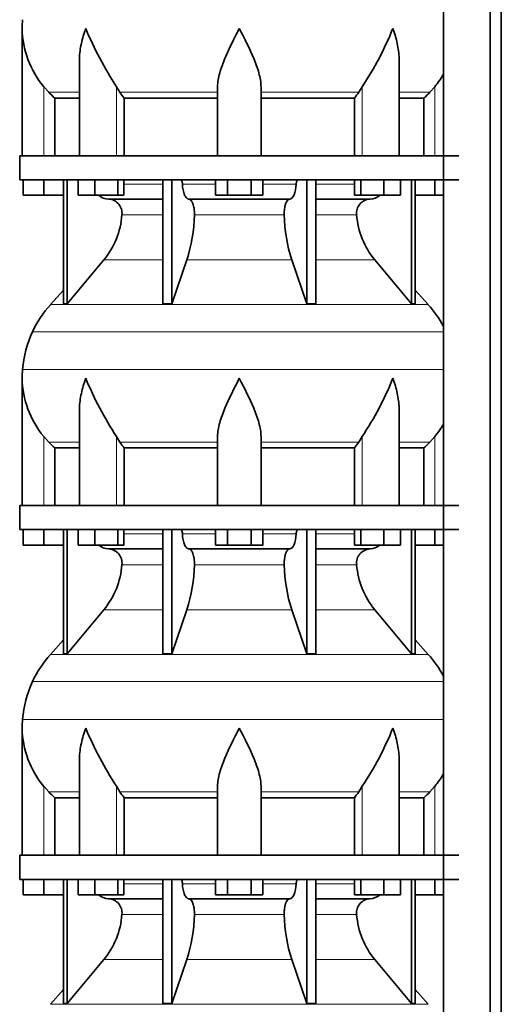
# Model space of a CAD drawing. Header units: millimetres. Extents: x 160 to 756, y -1422 to 1490.
# Tile 13 of 17: x 165 to 365, y 330 to 739. Entities that reach past the tile are written whole.
import ezdxf

# ---------------------------------------------------------------- set-up
doc = ezdxf.new("R2010")
doc.units = ezdxf.units.MM
doc.layers.add('LOW_134-6', color=7, linetype='Continuous')
doc.layers.add('VSI134_DIFFUSORE', color=7, linetype='Continuous')

# ---------------------------------------------------------------- blocks, each defined once
blk = doc.blocks.new('SE')
at = {"layer": 'LOW_134-6', "color": 7, "linetype": 'Continuous', "lineweight": 35}
for p, q in [((340.92, 992.18), (340.92, 105.68)), ((360.31, 105.68), (360.31, 992.18)), ((364.86, 105.68), (364.86, 992.18)), ((340.85, 817.18), (340.85, 682.18)), ((340.85, 672.18), (340.85, 537.18)), ((340.85, 527.18), (340.85, 392.18)), ((340.85, 382.18), (340.85, 247.18))]:
    blk.add_line(p, q, dxfattribs=at)
at = {"layer": 'VSI134_DIFFUSORE', "color": 7, "linetype": 'Continuous', "lineweight": 35}
for p, q in [((166.29, 734.92), (166.29, 682.18)), ((190.01, 721.54), (190.01, 682.18)), ((322.57, 682.18), (322.57, 721.54)), ((177.3, 708.48), (175.29, 710.78)), ((206.8, 708.48), (205.38, 710.78)), ((247.29, 682.18), (247.29, 710.78)), ((265.29, 682.18), (265.29, 710.78)), ((307.2, 710.78), (305.78, 708.48)), ((337.29, 710.78), (335.28, 708.48)), ((179.82, 706.04), (190.01, 706.04)), ((179.82, 682.18), (179.82, 706.04)), ((208.58, 706.04), (247.29, 706.04)), ((208.58, 682.18), (208.58, 706.04)), ((265.29, 706.04), (304, 706.04)), ((304, 706.04), (304, 682.18)), ((322.57, 706.04), (332.76, 706.04)), ((332.76, 706.04), (332.76, 682.18)), ((347.29, 682.18), (165.29, 682.18)), ((165.29, 682.18), (165.29, 672.18)), ((165.29, 672.18), (347.29, 672.18)), ((166.79, 665.78), (166.79, 672.18)), ((166.79, 665.78), (166.79, 672.18)), ((175.29, 665.78), (175.29, 672.18)), ((183.46, 672.18), (183.46, 620.73)), ((184.99, 672.18), (184.99, 620.73)), ((189.53, 665.78), (189.53, 672.18)), ((196.47, 665.78), (196.47, 672.18)), ((205.95, 665.78), (205.95, 672.18)), ((208.49, 665.78), (208.49, 672.18)), ((224.59, 672.18), (224.59, 620.73)), ((228.29, 672.18), (228.29, 620.73)), ((246.47, 665.78), (246.47, 672.18)), ((251.38, 665.78), (251.38, 672.18)), ((261.2, 665.78), (261.2, 672.18)), ((266.1, 665.78), (266.1, 672.18)), ((284.29, 672.18), (284.29, 620.73)), ((287.99, 672.18), (287.99, 620.73)), ((304.08, 665.78), (304.08, 672.18)), ((306.63, 665.78), (306.63, 672.18)), ((316.11, 665.78), (316.11, 672.18)), ((323.05, 665.78), (323.05, 672.18)), ((327.59, 672.18), (327.59, 620.73)), ((329.12, 672.18), (329.12, 620.73)), ((337.29, 665.78), (337.29, 672.18)), ((175.29, 665.78), (166.79, 665.78)), ((183.46, 665.78), (175.29, 665.78)), ((196.47, 665.78), (189.53, 665.78)), ((205.95, 665.78), (196.47, 665.78)), ((208.49, 665.78), (205.95, 665.78)), ((251.38, 665.78), (246.47, 665.78)), ((261.2, 665.78), (251.38, 665.78)), ((266.1, 665.78), (261.2, 665.78)), ((306.63, 665.78), (304.08, 665.78)), ((316.11, 665.78), (306.63, 665.78)), ((323.05, 665.78), (316.11, 665.78)), ((337.29, 665.78), (329.12, 665.78)), ((340.85, 665.78), (337.29, 665.78)), ((202.12, 664.18), (224.59, 664.18)), ((235.38, 664.18), (277.2, 664.18)), ((287.99, 664.18), (310.46, 664.18)), ((184.99, 620.73), (200.15, 638.94)), ((228.29, 620.73), (234.57, 638.94)), ((278.01, 638.94), (284.29, 620.73)), ((312.43, 638.94), (327.59, 620.73)), ((183.46, 626.5), (177.99, 620.43)), ((334.59, 620.43), (329.12, 626.5)), ((183.46, 620.73), (184.99, 620.73)), ((224.59, 620.73), (228.29, 620.73)), ((284.29, 620.73), (287.99, 620.73)), ((327.59, 620.73), (329.12, 620.73)), ((166.29, 589.92), (166.29, 537.18)), ((190.01, 576.54), (190.01, 537.18)), ((322.57, 537.18), (322.57, 576.54)), ((177.3, 563.48), (175.29, 565.78)), ((206.8, 563.48), (205.38, 565.78)), ((247.29, 537.18), (247.29, 565.78)), ((265.29, 537.18), (265.29, 565.78)), ((307.2, 565.78), (305.78, 563.48)), ((337.29, 565.78), (335.28, 563.48)), ((179.82, 561.04), (190.01, 561.04)), ((179.82, 537.18), (179.82, 561.04)), ((208.58, 561.04), (247.29, 561.04)), ((208.58, 537.18), (208.58, 561.04)), ((265.29, 561.04), (304, 561.04)), ((304, 561.04), (304, 537.18)), ((322.57, 561.04), (332.76, 561.04)), ((332.76, 561.04), (332.76, 537.18)), ((347.29, 537.18), (165.29, 537.18)), ((165.29, 537.18), (165.29, 527.18)), ((165.29, 527.18), (347.29, 527.18)), ((166.79, 520.78), (166.79, 527.18)), ((166.79, 520.78), (166.79, 527.18)), ((175.29, 520.78), (175.29, 527.18)), ((183.46, 527.18), (183.46, 475.73)), ((184.99, 527.18), (184.99, 475.73)), ((189.53, 520.78), (189.53, 527.18)), ((196.47, 520.78), (196.47, 527.18)), ((205.95, 520.78), (205.95, 527.18)), ((208.49, 520.78), (208.49, 527.18)), ((224.59, 527.18), (224.59, 475.73)), ((228.29, 527.18), (228.29, 475.73)), ((246.47, 520.78), (246.47, 527.18)), ((251.38, 520.78), (251.38, 527.18)), ((261.2, 520.78), (261.2, 527.18)), ((266.1, 520.78), (266.1, 527.18)), ((284.29, 527.18), (284.29, 475.73)), ((287.99, 527.18), (287.99, 475.73)), ((304.08, 520.78), (304.08, 527.18)), ((306.63, 520.78), (306.63, 527.18)), ((316.11, 520.78), (316.11, 527.18)), ((323.05, 520.78), (323.05, 527.18)), ((327.59, 527.18), (327.59, 475.73)), ((329.12, 527.18), (329.12, 475.73)), ((337.29, 520.78), (337.29, 527.18)), ((175.29, 520.78), (166.79, 520.78)), ((183.46, 520.78), (175.29, 520.78)), ((196.47, 520.78), (189.53, 520.78)), ((205.95, 520.78), (196.47, 520.78)), ((202.12, 519.18), (224.59, 519.18)), ((208.49, 520.78), (205.95, 520.78)), ((235.38, 519.18), (277.2, 519.18)), ((251.38, 520.78), (246.47, 520.78)), ((261.2, 520.78), (251.38, 520.78)), ((266.1, 520.78), (261.2, 520.78)), ((287.99, 519.18), (310.46, 519.18)), ((306.63, 520.78), (304.08, 520.78)), ((316.11, 520.78), (306.63, 520.78)), ((323.05, 520.78), (316.11, 520.78)), ((337.29, 520.78), (329.12, 520.78)), ((340.85, 520.78), (337.29, 520.78)), ((184.99, 475.73), (200.15, 493.94)), ((228.29, 475.73), (234.57, 493.94)), ((278.01, 493.94), (284.29, 475.73)), ((312.43, 493.94), (327.59, 475.73)), ((183.46, 481.5), (177.99, 475.43)), ((334.59, 475.43), (329.12, 481.5)), ((183.46, 475.73), (184.99, 475.73)), ((224.59, 475.73), (228.29, 475.73)), ((284.29, 475.73), (287.99, 475.73)), ((327.59, 475.73), (329.12, 475.73)), ((166.29, 444.92), (166.29, 392.18)), ((190.01, 431.54), (190.01, 392.18)), ((322.57, 392.18), (322.57, 431.54)), ((177.3, 418.48), (175.29, 420.78)), ((206.8, 418.48), (205.38, 420.78)), ((247.29, 392.18), (247.29, 420.78)), ((265.29, 392.18), (265.29, 420.78)), ((307.2, 420.78), (305.78, 418.48)), ((337.29, 420.78), (335.28, 418.48)), ((179.82, 416.04), (190.01, 416.04)), ((179.82, 392.18), (179.82, 416.04)), ((208.58, 416.04), (247.29, 416.04)), ((208.58, 392.18), (208.58, 416.04)), ((265.29, 416.04), (304, 416.04)), ((304, 416.04), (304, 392.18)), ((322.57, 416.04), (332.76, 416.04)), ((332.76, 416.04), (332.76, 392.18)), ((347.29, 392.18), (165.29, 392.18)), ((165.29, 392.18), (165.29, 382.18)), ((165.29, 382.18), (347.29, 382.18)), ((166.79, 375.78), (166.79, 382.18)), ((166.79, 375.78), (166.79, 382.18)), ((175.29, 375.78), (175.29, 382.18)), ((183.46, 382.18), (183.46, 330.73)), ((184.99, 382.18), (184.99, 330.73)), ((189.53, 375.78), (189.53, 382.18)), ((196.47, 375.78), (196.47, 382.18)), ((205.95, 375.78), (205.95, 382.18)), ((208.49, 375.78), (208.49, 382.18)), ((224.59, 382.18), (224.59, 330.73)), ((228.29, 382.18), (228.29, 330.73)), ((246.47, 375.78), (246.47, 382.18)), ((251.38, 375.78), (251.38, 382.18)), ((261.2, 375.78), (261.2, 382.18)), ((266.1, 375.78), (266.1, 382.18)), ((284.29, 382.18), (284.29, 330.73)), ((287.99, 382.18), (287.99, 330.73)), ((304.08, 375.78), (304.08, 382.18)), ((306.63, 375.78), (306.63, 382.18)), ((316.11, 375.78), (316.11, 382.18)), ((323.05, 375.78), (323.05, 382.18)), ((327.59, 382.18), (327.59, 330.73)), ((329.12, 382.18), (329.12, 330.73)), ((337.29, 375.78), (337.29, 382.18)), ((175.29, 375.78), (166.79, 375.78)), ((183.46, 375.78), (175.29, 375.78)), ((196.47, 375.78), (189.53, 375.78)), ((205.95, 375.78), (196.47, 375.78)), ((208.49, 375.78), (205.95, 375.78)), ((251.38, 375.78), (246.47, 375.78)), ((261.2, 375.78), (251.38, 375.78)), ((266.1, 375.78), (261.2, 375.78)), ((306.63, 375.78), (304.08, 375.78)), ((316.11, 375.78), (306.63, 375.78)), ((323.05, 375.78), (316.11, 375.78)), ((337.29, 375.78), (329.12, 375.78)), ((340.85, 375.78), (337.29, 375.78)), ((202.12, 374.18), (224.59, 374.18)), ((235.38, 374.18), (277.2, 374.18)), ((287.99, 374.18), (310.46, 374.18)), ((184.99, 330.73), (200.15, 348.94)), ((228.29, 330.73), (234.57, 348.94)), ((278.01, 348.94), (284.29, 330.73)), ((312.43, 348.94), (327.59, 330.73)), ((183.46, 336.5), (177.99, 330.43)), ((334.59, 330.43), (329.12, 336.5)), ((183.46, 330.73), (184.99, 330.73)), ((224.59, 330.73), (228.29, 330.73)), ((284.29, 330.73), (287.99, 330.73)), ((327.59, 330.73), (329.12, 330.73))]:
    blk.add_line(p, q, dxfattribs=at)
at = {"layer": 'VSI134_DIFFUSORE', "color": 4, "linetype": 'Continuous', "lineweight": 9}
for p, q in [((175.29, 682.18), (175.29, 710.78)), ((205.38, 682.18), (205.38, 710.78)), ((307.2, 682.18), (307.2, 710.78)), ((337.29, 682.18), (337.29, 710.78)), ((177.3, 708.48), (190.01, 708.48)), ((206.8, 708.48), (247.29, 708.48)), ((265.29, 708.48), (305.78, 708.48)), ((322.57, 708.48), (335.28, 708.48)), ((208.49, 670.41), (224.59, 670.41)), ((232.72, 670.41), (246.47, 670.41)), ((266.1, 670.41), (279.86, 670.41)), ((287.99, 670.41), (304.08, 670.41)), ((224.59, 657.64), (207.66, 657.64)), ((274.9, 657.64), (237.68, 657.64)), ((304.92, 657.64), (287.99, 657.64)), ((200.15, 638.94), (224.59, 638.94)), ((234.57, 638.94), (278.01, 638.94)), ((287.99, 638.94), (312.43, 638.94)), ((177.99, 620.43), (334.59, 620.43)), ((340.85, 609.17), (170.62, 609.17)), ((166.46, 593.54), (340.85, 593.54)), ((175.29, 537.18), (175.29, 565.78)), ((177.3, 563.48), (190.01, 563.48)), ((205.38, 537.18), (205.38, 565.78)), ((206.8, 563.48), (247.29, 563.48)), ((265.29, 563.48), (305.78, 563.48)), ((307.2, 537.18), (307.2, 565.78)), ((322.57, 563.48), (335.28, 563.48)), ((337.29, 537.18), (337.29, 565.78)), ((208.49, 525.41), (224.59, 525.41)), ((232.72, 525.41), (246.47, 525.41)), ((266.1, 525.41), (279.86, 525.41)), ((287.99, 525.41), (304.08, 525.41)), ((224.59, 512.64), (207.66, 512.64)), ((274.9, 512.64), (237.68, 512.64)), ((304.92, 512.64), (287.99, 512.64)), ((200.15, 493.94), (224.59, 493.94)), ((234.57, 493.94), (278.01, 493.94)), ((287.99, 493.94), (312.43, 493.94)), ((177.99, 475.43), (334.59, 475.43)), ((340.85, 464.17), (170.62, 464.17)), ((166.46, 448.54), (340.85, 448.54)), ((175.29, 392.18), (175.29, 420.78)), ((205.38, 392.18), (205.38, 420.78)), ((307.2, 392.18), (307.2, 420.78)), ((337.29, 392.18), (337.29, 420.78)), ((177.3, 418.48), (190.01, 418.48)), ((206.8, 418.48), (247.29, 418.48)), ((265.29, 418.48), (305.78, 418.48)), ((322.57, 418.48), (335.28, 418.48)), ((208.49, 380.41), (224.59, 380.41)), ((232.72, 380.41), (246.47, 380.41)), ((266.1, 380.41), (279.86, 380.41)), ((287.99, 380.41), (304.08, 380.41)), ((224.59, 367.64), (207.66, 367.64)), ((274.9, 367.64), (237.68, 367.64)), ((304.92, 367.64), (287.99, 367.64)), ((200.15, 348.94), (224.59, 348.94)), ((234.57, 348.94), (278.01, 348.94)), ((287.99, 348.94), (312.43, 348.94)), ((177.99, 330.43), (334.59, 330.43))]:
    blk.add_line(p, q, dxfattribs=at)
at = {"layer": 'VSI134_DIFFUSORE', "color": 7, "linetype": 'Continuous', "lineweight": 35}
for centre, radius, start, end in [((204.79, 734.91), 38.5, 174.5826, 180.0352), ((204.98, 735.59), 38.7, 181.0159, 219.8906), ((330.99, 792.45), 149.83, 202.585, 213.0327), ((196.07, 784.81), 133.53, 326.3278, 338.0546), ((307.6, 735.59), 38.7, 320.1094, 329.446), ((239.94, 730.72), 39.91, 213.8601, 218.2043), ((272.67, 730.7), 39.88, 321.7938, 326.1418), ((202.35, 670.86), 6.68, 229.5852, 268.0094), ((310.23, 670.86), 6.68, 271.9979, 310.3729), ((201.83, 658.32), 5.87, 353.3223, 87.2173), ((310.73, 658.34), 5.85, 92.5772, 186.8833), ((174.36, 660.16), 33.4, 320.5472, 355.6594), ((172.72, 658.84), 64.97, 342.1602, 358.9354), ((341.37, 659.09), 66.48, 181.2569, 197.6475), ((338.33, 660.21), 33.51, 184.3996, 219.3938), ((210.69, 590.98), 44, 138, 155.5912), ((301.89, 590.98), 44, 27.6842, 42), ((215.24, 588.92), 49, 155.5912, 174.5826), ((204.79, 589.91), 38.5, 174.5826, 180.0352), ((204.98, 590.59), 38.7, 181.0159, 219.8906), ((330.99, 647.45), 149.83, 202.585, 213.0327), ((196.07, 639.81), 133.53, 326.3278, 338.0546), ((307.6, 590.59), 38.7, 320.1094, 329.446), ((239.94, 585.72), 39.91, 213.8601, 218.2043), ((272.67, 585.7), 39.88, 321.7938, 326.1418), ((202.35, 525.86), 6.68, 229.5852, 268.0094), ((201.83, 513.32), 5.87, 353.3223, 87.2173), ((310.73, 513.34), 5.85, 92.5772, 186.8833), ((310.23, 525.86), 6.68, 271.9979, 310.3729), ((174.36, 515.16), 33.4, 320.5472, 355.6594), ((172.72, 513.84), 64.97, 342.1602, 358.9354), ((341.37, 514.09), 66.48, 181.2569, 197.6475), ((338.33, 515.21), 33.51, 184.3996, 219.3938), ((210.69, 445.98), 44, 138, 155.5912), ((301.89, 445.98), 44, 27.6842, 42), ((215.24, 443.92), 49, 155.5912, 174.5826), ((204.79, 444.91), 38.5, 174.5826, 180.0352), ((204.98, 445.59), 38.7, 181.0159, 219.8906), ((330.99, 502.45), 149.83, 202.585, 213.0327), ((196.07, 494.81), 133.53, 326.3278, 338.0546), ((307.6, 445.59), 38.7, 320.1094, 329.446), ((239.94, 440.72), 39.91, 213.8601, 218.2043), ((272.67, 440.7), 39.88, 321.7938, 326.1418), ((202.35, 380.86), 6.68, 229.5852, 268.0094), ((310.23, 380.86), 6.68, 271.9979, 310.3729), ((201.83, 368.32), 5.87, 353.3223, 87.2173), ((310.73, 368.34), 5.85, 92.5772, 186.8833), ((174.36, 370.16), 33.4, 320.5472, 355.6594), ((172.72, 368.84), 64.97, 342.1602, 358.9354), ((341.37, 369.09), 66.48, 181.2569, 197.6475), ((338.33, 370.21), 33.51, 184.3996, 219.3938)]:
    blk.add_arc(centre, radius, start, end, dxfattribs=at)
for points, knots in [([(192.65, 734.91), (192.56, 734.65), (192.46, 734.39), (192.28, 733.86), (192.2, 733.6), (191.94, 732.82), (191.78, 732.3), (191.32, 730.74), (191.06, 729.71), (190.61, 727.63), (190.42, 726.59), (190.15, 724.54), (190.07, 723.52), (190.02, 722.18), (190.01, 721.86), (190.01, 721.53)], [0, 0, 0, 0, 0.03125, 0.03125, 0.0625, 0.0625, 0.125, 0.125, 0.25, 0.25, 0.375, 0.375, 0.5, 0.5, 0.5400162, 0.5400162, 0.5400162, 0.5400162]), ([(256.29, 734.91), (254.18, 730.76), (252.02, 726.55), (249.48, 720.48), (248.74, 718.47), (247.64, 714.51), (247.29, 712.61), (247.29, 710.78)], [0, 0, 0, 0, 0.5, 0.5, 0.75, 0.75, 1, 1, 1, 1]), ([(265.29, 710.78), (265.29, 712.61), (264.94, 714.51), (263.84, 718.46), (263.1, 720.47), (260.56, 726.55), (258.4, 730.76), (256.29, 734.91)], [0, 0, 0, 0, 0.25, 0.25, 0.5, 0.5, 1, 1, 1, 1]), ([(322.57, 721.53), (322.57, 721.87), (322.56, 722.21), (322.47, 724.6), (322.19, 726.64), (321.52, 729.72), (321.25, 730.75), (320.8, 732.3), (320.64, 732.82), (320.38, 733.6), (320.25, 733.99), (320.12, 734.39), (320.02, 734.65), (319.98, 734.78), (319.93, 734.91)], [0.4588627, 0.4588627, 0.4588627, 0.4588627, 0.5, 0.5, 0.75, 0.75, 0.875, 0.875, 0.9375, 0.9375, 0.96875, 0.984375, 0.984375, 1, 1, 1, 1]), ([(231.96, 672.18), (232, 672.18), (232.05, 672.17), (232.14, 672.13), (232.19, 672.1), (232.32, 671.97), (232.4, 671.84), (232.54, 671.51), (232.59, 671.32), (232.68, 670.89), (232.71, 670.65), (232.72, 670.41)], [0, 0, 0, 0, 0.125, 0.125, 0.25, 0.25, 0.5, 0.5, 0.75, 0.75, 1, 1, 1, 1]), ([(235.38, 664.18), (235.22, 664.18), (235.06, 664.22), (234.82, 664.34), (234.74, 664.39), (234.58, 664.5), (234.5, 664.57), (234.27, 664.79), (234.13, 664.98), (233.85, 665.43), (233.72, 665.68), (233.47, 666.24), (233.36, 666.56), (233.16, 667.23), (233.07, 667.59), (232.93, 668.34), (232.86, 668.74), (232.77, 669.56), (232.74, 669.98), (232.72, 670.41)], [0, 0, 0, 0, 0.125, 0.125, 0.1875, 0.1875, 0.25, 0.25, 0.375, 0.375, 0.5, 0.5, 0.625, 0.625, 0.75, 0.75, 0.875, 0.875, 1, 1, 1, 1]), ([(279.86, 670.41), (279.79, 668.7), (279.47, 667.1), (278.5, 664.83), (277.85, 664.18), (277.2, 664.18)], [0, 0, 0, 0, 0.5, 0.5, 1, 1, 1, 1]), ([(279.86, 670.41), (279.87, 670.65), (279.9, 670.88), (279.96, 671.21), (279.99, 671.31), (280.05, 671.5), (280.08, 671.59), (280.15, 671.76), (280.18, 671.83), (280.26, 671.95), (280.31, 672.01), (280.39, 672.1), (280.44, 672.13), (280.53, 672.17), (280.58, 672.18), (280.62, 672.18)], [0, 0, 0, 0, 0.25, 0.25, 0.375, 0.375, 0.5, 0.5, 0.625, 0.625, 0.75, 0.75, 0.875, 0.875, 1, 1, 1, 1]), ([(235.38, 664.18), (235.46, 664.18), (235.54, 664.17), (235.7, 664.13), (235.78, 664.1), (236.01, 663.97), (236.16, 663.84), (236.46, 663.5), (236.59, 663.3), (236.79, 662.94), (236.85, 662.81), (236.97, 662.53), (237.03, 662.38), (237.19, 661.92), (237.28, 661.59), (237.4, 661.05), (237.44, 660.87), (237.51, 660.49), (237.54, 660.3), (237.62, 659.71), (237.65, 659.3), (237.69, 658.47), (237.69, 658.05), (237.68, 657.64)], [0, 0, 0, 0, 0.0625, 0.0625, 0.125, 0.125, 0.25, 0.25, 0.375, 0.375, 0.4375, 0.4375, 0.5, 0.5, 0.625, 0.625, 0.6875, 0.6875, 0.75, 0.75, 0.875, 0.875, 1, 1, 1, 1]), ([(274.9, 657.64), (274.89, 658.05), (274.89, 658.47), (274.92, 659.09), (274.93, 659.29), (274.97, 659.7), (274.99, 659.9), (275.07, 660.49), (275.13, 660.87), (275.25, 661.41), (275.3, 661.58), (275.39, 661.92), (275.5, 662.24), (275.61, 662.53), (275.73, 662.8), (275.79, 662.94), (275.99, 663.3), (276.12, 663.51), (276.42, 663.84), (276.57, 663.97), (276.88, 664.14), (277.04, 664.18), (277.2, 664.18)], [0, 0, 0, 0, 0.125, 0.125, 0.1875, 0.1875, 0.25, 0.25, 0.375, 0.375, 0.4375, 0.4375, 0.5, 0.5625, 0.5625, 0.625, 0.625, 0.75, 0.75, 0.875, 0.875, 1, 1, 1, 1]), ([(192.65, 589.91), (192.56, 589.65), (192.46, 589.39), (192.28, 588.86), (192.2, 588.6), (191.94, 587.82), (191.78, 587.3), (191.32, 585.74), (191.06, 584.71), (190.61, 582.63), (190.42, 581.59), (190.15, 579.54), (190.07, 578.52), (190.02, 577.18), (190.01, 576.86), (190.01, 576.53)], [0, 0, 0, 0, 0.03125, 0.03125, 0.0625, 0.0625, 0.125, 0.125, 0.25, 0.25, 0.375, 0.375, 0.5, 0.5, 0.5400162, 0.5400162, 0.5400162, 0.5400162]), ([(256.29, 589.91), (254.18, 585.76), (252.02, 581.55), (249.48, 575.48), (248.74, 573.47), (247.64, 569.51), (247.29, 567.61), (247.29, 565.78)], [0, 0, 0, 0, 0.5, 0.5, 0.75, 0.75, 1, 1, 1, 1]), ([(265.29, 565.78), (265.29, 567.61), (264.94, 569.51), (263.84, 573.46), (263.1, 575.47), (260.56, 581.55), (258.4, 585.76), (256.29, 589.91)], [0, 0, 0, 0, 0.25, 0.25, 0.5, 0.5, 1, 1, 1, 1]), ([(322.57, 576.53), (322.57, 576.87), (322.56, 577.21), (322.47, 579.6), (322.19, 581.64), (321.52, 584.72), (321.25, 585.75), (320.8, 587.3), (320.64, 587.82), (320.38, 588.6), (320.25, 588.99), (320.12, 589.39), (320.02, 589.65), (319.98, 589.78), (319.93, 589.91)], [0.4588627, 0.4588627, 0.4588627, 0.4588627, 0.5, 0.5, 0.75, 0.75, 0.875, 0.875, 0.9375, 0.9375, 0.96875, 0.984375, 0.984375, 1, 1, 1, 1]), ([(231.96, 527.18), (232, 527.18), (232.05, 527.17), (232.14, 527.13), (232.19, 527.1), (232.32, 526.97), (232.4, 526.84), (232.54, 526.51), (232.59, 526.32), (232.68, 525.89), (232.71, 525.65), (232.72, 525.41)], [0, 0, 0, 0, 0.125, 0.125, 0.25, 0.25, 0.5, 0.5, 0.75, 0.75, 1, 1, 1, 1]), ([(279.86, 525.41), (279.87, 525.65), (279.9, 525.88), (279.96, 526.21), (279.99, 526.31), (280.05, 526.5), (280.08, 526.59), (280.15, 526.76), (280.18, 526.83), (280.26, 526.95), (280.31, 527.01), (280.39, 527.1), (280.44, 527.13), (280.53, 527.17), (280.58, 527.18), (280.62, 527.18)], [0, 0, 0, 0, 0.25, 0.25, 0.375, 0.375, 0.5, 0.5, 0.625, 0.625, 0.75, 0.75, 0.875, 0.875, 1, 1, 1, 1]), ([(235.38, 519.18), (235.22, 519.18), (235.06, 519.22), (234.82, 519.34), (234.74, 519.39), (234.58, 519.5), (234.5, 519.57), (234.27, 519.79), (234.13, 519.98), (233.85, 520.43), (233.72, 520.68), (233.47, 521.24), (233.36, 521.56), (233.16, 522.23), (233.07, 522.59), (232.93, 523.34), (232.86, 523.74), (232.77, 524.56), (232.74, 524.98), (232.72, 525.41)], [0, 0, 0, 0, 0.125, 0.125, 0.1875, 0.1875, 0.25, 0.25, 0.375, 0.375, 0.5, 0.5, 0.625, 0.625, 0.75, 0.75, 0.875, 0.875, 1, 1, 1, 1]), ([(279.86, 525.41), (279.79, 523.7), (279.47, 522.1), (278.5, 519.83), (277.85, 519.18), (277.2, 519.18)], [0, 0, 0, 0, 0.5, 0.5, 1, 1, 1, 1]), ([(235.38, 519.18), (235.46, 519.18), (235.54, 519.17), (235.7, 519.13), (235.78, 519.1), (236.01, 518.97), (236.16, 518.84), (236.46, 518.5), (236.59, 518.3), (236.79, 517.94), (236.85, 517.81), (236.97, 517.53), (237.03, 517.38), (237.19, 516.92), (237.28, 516.59), (237.4, 516.05), (237.44, 515.87), (237.51, 515.49), (237.54, 515.3), (237.62, 514.71), (237.65, 514.3), (237.69, 513.47), (237.69, 513.05), (237.68, 512.64)], [0, 0, 0, 0, 0.0625, 0.0625, 0.125, 0.125, 0.25, 0.25, 0.375, 0.375, 0.4375, 0.4375, 0.5, 0.5, 0.625, 0.625, 0.6875, 0.6875, 0.75, 0.75, 0.875, 0.875, 1, 1, 1, 1]), ([(274.9, 512.64), (274.89, 513.05), (274.89, 513.47), (274.92, 514.09), (274.93, 514.29), (274.97, 514.7), (274.99, 514.9), (275.07, 515.49), (275.13, 515.87), (275.25, 516.41), (275.3, 516.58), (275.39, 516.92), (275.5, 517.24), (275.61, 517.53), (275.73, 517.8), (275.79, 517.94), (275.99, 518.3), (276.12, 518.51), (276.42, 518.84), (276.57, 518.97), (276.88, 519.14), (277.04, 519.18), (277.2, 519.18)], [0, 0, 0, 0, 0.125, 0.125, 0.1875, 0.1875, 0.25, 0.25, 0.375, 0.375, 0.4375, 0.4375, 0.5, 0.5625, 0.5625, 0.625, 0.625, 0.75, 0.75, 0.875, 0.875, 1, 1, 1, 1]), ([(192.65, 444.91), (192.56, 444.65), (192.46, 444.39), (192.28, 443.86), (192.2, 443.6), (191.94, 442.82), (191.78, 442.3), (191.32, 440.74), (191.06, 439.71), (190.61, 437.63), (190.42, 436.59), (190.15, 434.54), (190.07, 433.52), (190.02, 432.18), (190.01, 431.86), (190.01, 431.53)], [0, 0, 0, 0, 0.03125, 0.03125, 0.0625, 0.0625, 0.125, 0.125, 0.25, 0.25, 0.375, 0.375, 0.5, 0.5, 0.5400162, 0.5400162, 0.5400162, 0.5400162]), ([(256.29, 444.91), (254.18, 440.76), (252.02, 436.55), (249.48, 430.48), (248.74, 428.47), (247.64, 424.51), (247.29, 422.61), (247.29, 420.78)], [0, 0, 0, 0, 0.5, 0.5, 0.75, 0.75, 1, 1, 1, 1]), ([(265.29, 420.78), (265.29, 422.61), (264.94, 424.51), (263.84, 428.46), (263.1, 430.47), (260.56, 436.55), (258.4, 440.76), (256.29, 444.91)], [0, 0, 0, 0, 0.25, 0.25, 0.5, 0.5, 1, 1, 1, 1]), ([(322.57, 431.53), (322.57, 431.87), (322.56, 432.21), (322.47, 434.6), (322.19, 436.64), (321.52, 439.72), (321.25, 440.75), (320.8, 442.3), (320.64, 442.82), (320.38, 443.6), (320.25, 443.99), (320.12, 444.39), (320.02, 444.65), (319.98, 444.78), (319.93, 444.91)], [0.4588627, 0.4588627, 0.4588627, 0.4588627, 0.5, 0.5, 0.75, 0.75, 0.875, 0.875, 0.9375, 0.9375, 0.96875, 0.984375, 0.984375, 1, 1, 1, 1]), ([(231.96, 382.18), (232, 382.18), (232.05, 382.17), (232.14, 382.13), (232.19, 382.1), (232.32, 381.97), (232.4, 381.84), (232.54, 381.51), (232.59, 381.32), (232.68, 380.89), (232.71, 380.65), (232.72, 380.41)], [0, 0, 0, 0, 0.125, 0.125, 0.25, 0.25, 0.5, 0.5, 0.75, 0.75, 1, 1, 1, 1]), ([(235.38, 374.18), (235.22, 374.18), (235.06, 374.22), (234.82, 374.34), (234.74, 374.39), (234.58, 374.5), (234.5, 374.57), (234.27, 374.79), (234.13, 374.98), (233.85, 375.43), (233.72, 375.68), (233.47, 376.24), (233.36, 376.56), (233.16, 377.23), (233.07, 377.59), (232.93, 378.34), (232.86, 378.74), (232.77, 379.56), (232.74, 379.98), (232.72, 380.41)], [0, 0, 0, 0, 0.125, 0.125, 0.1875, 0.1875, 0.25, 0.25, 0.375, 0.375, 0.5, 0.5, 0.625, 0.625, 0.75, 0.75, 0.875, 0.875, 1, 1, 1, 1]), ([(279.86, 380.41), (279.79, 378.7), (279.47, 377.1), (278.5, 374.83), (277.85, 374.18), (277.2, 374.18)], [0, 0, 0, 0, 0.5, 0.5, 1, 1, 1, 1]), ([(279.86, 380.41), (279.87, 380.65), (279.9, 380.88), (279.96, 381.21), (279.99, 381.31), (280.05, 381.5), (280.08, 381.59), (280.15, 381.76), (280.18, 381.83), (280.26, 381.95), (280.31, 382.01), (280.39, 382.1), (280.44, 382.13), (280.53, 382.17), (280.58, 382.18), (280.62, 382.18)], [0, 0, 0, 0, 0.25, 0.25, 0.375, 0.375, 0.5, 0.5, 0.625, 0.625, 0.75, 0.75, 0.875, 0.875, 1, 1, 1, 1]), ([(235.38, 374.18), (235.46, 374.18), (235.54, 374.17), (235.7, 374.13), (235.78, 374.1), (236.01, 373.97), (236.16, 373.84), (236.46, 373.5), (236.59, 373.3), (236.79, 372.94), (236.85, 372.81), (236.97, 372.53), (237.03, 372.38), (237.19, 371.92), (237.28, 371.59), (237.4, 371.05), (237.44, 370.87), (237.51, 370.49), (237.54, 370.3), (237.62, 369.71), (237.65, 369.3), (237.69, 368.47), (237.69, 368.05), (237.68, 367.64)], [0, 0, 0, 0, 0.0625, 0.0625, 0.125, 0.125, 0.25, 0.25, 0.375, 0.375, 0.4375, 0.4375, 0.5, 0.5, 0.625, 0.625, 0.6875, 0.6875, 0.75, 0.75, 0.875, 0.875, 1, 1, 1, 1]), ([(274.9, 367.64), (274.89, 368.05), (274.89, 368.47), (274.92, 369.09), (274.93, 369.29), (274.97, 369.7), (274.99, 369.9), (275.07, 370.49), (275.13, 370.87), (275.25, 371.41), (275.3, 371.58), (275.39, 371.92), (275.5, 372.24), (275.61, 372.53), (275.73, 372.8), (275.79, 372.94), (275.99, 373.3), (276.12, 373.51), (276.42, 373.84), (276.57, 373.97), (276.88, 374.14), (277.04, 374.18), (277.2, 374.18)], [0, 0, 0, 0, 0.125, 0.125, 0.1875, 0.1875, 0.25, 0.25, 0.375, 0.375, 0.4375, 0.4375, 0.5, 0.5625, 0.5625, 0.625, 0.625, 0.75, 0.75, 0.875, 0.875, 1, 1, 1, 1])]:
    blk.add_open_spline(points, degree=3, knots=knots, dxfattribs=at)
for points in [[(179.82, 706.04), (178.95, 706.82), (178.11, 707.64), (177.3, 708.48)], [(335.28, 708.48), (334.47, 707.64), (333.63, 706.82), (332.76, 706.04)], [(179.82, 561.04), (178.95, 561.82), (178.11, 562.64), (177.3, 563.48)], [(335.28, 563.48), (334.47, 562.64), (333.63, 561.82), (332.76, 561.04)], [(179.82, 416.04), (178.95, 416.82), (178.11, 417.64), (177.3, 418.48)], [(335.28, 418.48), (334.47, 417.64), (333.63, 416.82), (332.76, 416.04)]]:
    blk.add_open_spline(points, degree=3, dxfattribs=at)

msp = doc.modelspace()

# ---------------------------------------------------------------- block references
msp.add_blockref('SE', (0, 0))

doc.saveas('drawing.dxf')
